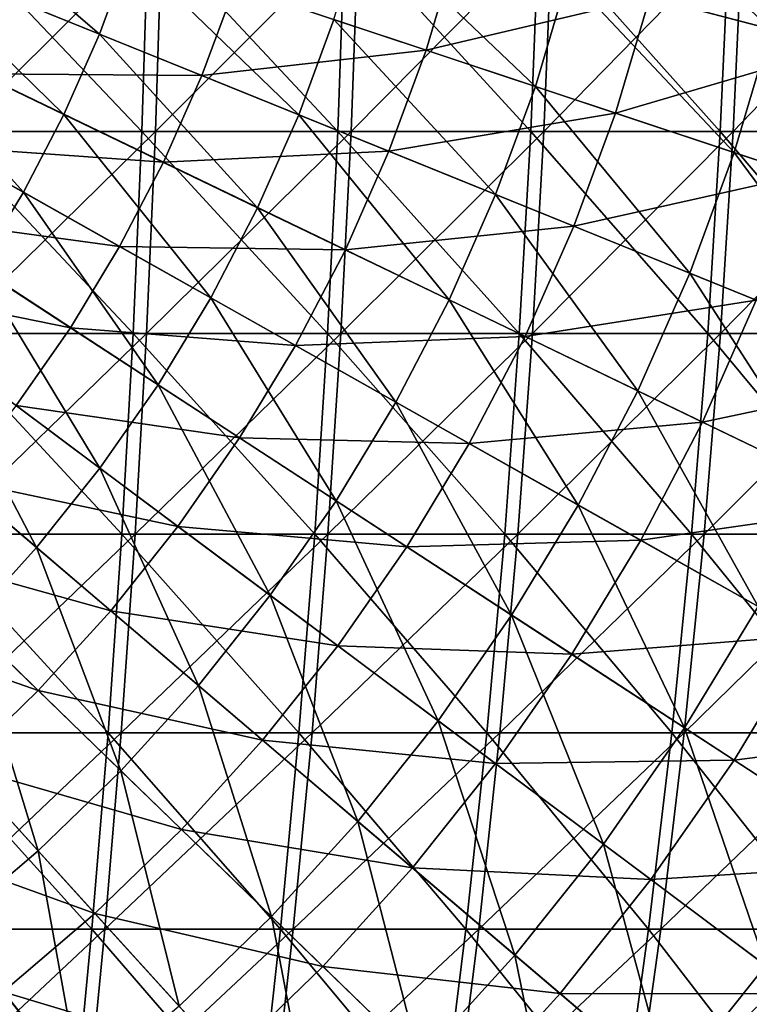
# Model space of a CAD drawing. Header units: millimetres. Extents: x -80 to 80, y -80 to 80.
# Tile 121 of 170: x 20 to 33, y -25 to -9. Entities that reach past the tile are written whole.
import ezdxf

# ---------------------------------------------------------------- set-up
doc = ezdxf.new("R2010")
doc.units = ezdxf.units.MM
doc.header["$LTSCALE"] = 13.670324
for name, color, linetype in [('1', 7, 'CONTINUOUS'), ('11', 7, 'CONTINUOUS'), ('2', 7, 'CONTINUOUS'), ('3', 7, 'CONTINUOUS')]:
    doc.layers.add(name, color=color, linetype=linetype)

msp = doc.modelspace()

# ---------------------------------------------------------------- linework, layer by layer
at = {"layer": '1', "color": 7, "linetype": 'Continuous'}
for points in [[(22.637, -10.442, 76.017), (22.745, -6.972, 76.381), (19.249, -10.442, 76.944), (22.637, -10.442, 76.017)], [(19.249, -10.442, 76.944), (22.745, -6.972, 76.381), (19.341, -6.972, 77.313), (19.249, -10.442, 76.944)], [(25.98, -10.442, 74.94), (26.105, -6.972, 75.299), (22.637, -10.442, 76.017), (25.98, -10.442, 74.94)], [(22.637, -10.442, 76.017), (26.105, -6.972, 75.299), (22.745, -6.972, 76.381), (22.637, -10.442, 76.017)], [(29.273, -10.442, 73.716), (29.413, -6.972, 74.069), (25.98, -10.442, 74.94), (29.273, -10.442, 73.716)], [(25.98, -10.442, 74.94), (29.413, -6.972, 74.069), (26.105, -6.972, 75.299), (25.98, -10.442, 74.94)], [(32.508, -10.442, 72.348), (32.664, -6.972, 72.694), (29.273, -10.442, 73.716), (32.508, -10.442, 72.348)], [(29.273, -10.442, 73.716), (32.664, -6.972, 72.694), (29.413, -6.972, 74.069), (29.273, -10.442, 73.716)], [(35.68, -10.442, 70.837), (35.851, -6.972, 71.177), (32.508, -10.442, 72.348), (35.68, -10.442, 70.837)], [(32.508, -10.442, 72.348), (35.851, -6.972, 71.177), (32.664, -6.972, 72.694), (32.508, -10.442, 72.348)], [(22.485, -13.892, 75.508), (22.637, -10.442, 76.017), (19.12, -13.892, 76.429), (22.485, -13.892, 75.508)], [(19.12, -13.892, 76.429), (22.637, -10.442, 76.017), (19.249, -10.442, 76.944), (19.12, -13.892, 76.429)], [(25.806, -13.892, 74.438), (25.98, -10.442, 74.94), (22.485, -13.892, 75.508), (25.806, -13.892, 74.438)], [(22.485, -13.892, 75.508), (25.98, -10.442, 74.94), (22.637, -10.442, 76.017), (22.485, -13.892, 75.508)], [(29.077, -13.892, 73.223), (29.273, -10.442, 73.716), (25.806, -13.892, 74.438), (29.077, -13.892, 73.223)], [(25.806, -13.892, 74.438), (29.273, -10.442, 73.716), (25.98, -10.442, 74.94), (25.806, -13.892, 74.438)], [(32.291, -13.892, 71.863), (32.508, -10.442, 72.348), (29.077, -13.892, 73.223), (32.291, -13.892, 71.863)], [(29.077, -13.892, 73.223), (32.508, -10.442, 72.348), (29.273, -10.442, 73.716), (29.077, -13.892, 73.223)], [(35.441, -13.892, 70.363), (35.68, -10.442, 70.837), (32.291, -13.892, 71.863), (35.441, -13.892, 70.363)], [(32.291, -13.892, 71.863), (35.68, -10.442, 70.837), (32.508, -10.442, 72.348), (32.291, -13.892, 71.863)], [(22.291, -17.315, 74.855), (22.485, -13.892, 75.508), (18.955, -17.315, 75.769), (22.291, -17.315, 74.855)], [(18.955, -17.315, 75.769), (22.485, -13.892, 75.508), (19.12, -13.892, 76.429), (18.955, -17.315, 75.769)], [(25.583, -17.315, 73.795), (25.806, -13.892, 74.438), (22.291, -17.315, 74.855), (25.583, -17.315, 73.795)], [(22.291, -17.315, 74.855), (25.806, -13.892, 74.438), (22.485, -13.892, 75.508), (22.291, -17.315, 74.855)], [(28.826, -17.315, 72.59), (29.077, -13.892, 73.223), (25.583, -17.315, 73.795), (28.826, -17.315, 72.59)], [(25.583, -17.315, 73.795), (29.077, -13.892, 73.223), (25.806, -13.892, 74.438), (25.583, -17.315, 73.795)], [(32.012, -17.315, 71.242), (32.291, -13.892, 71.863), (28.826, -17.315, 72.59), (32.012, -17.315, 71.242)], [(28.826, -17.315, 72.59), (32.291, -13.892, 71.863), (29.077, -13.892, 73.223), (28.826, -17.315, 72.59)], [(35.135, -17.315, 69.755), (35.441, -13.892, 70.363), (32.012, -17.315, 71.242), (35.135, -17.315, 69.755)], [(32.012, -17.315, 71.242), (35.441, -13.892, 70.363), (32.291, -13.892, 71.863), (32.012, -17.315, 71.242)], [(22.054, -20.706, 74.06), (22.291, -17.315, 74.855), (18.753, -20.706, 74.964), (22.054, -20.706, 74.06)], [(18.753, -20.706, 74.964), (22.291, -17.315, 74.855), (18.955, -17.315, 75.769), (18.753, -20.706, 74.964)], [(25.312, -20.706, 73.011), (25.583, -17.315, 73.795), (22.054, -20.706, 74.06), (25.312, -20.706, 73.011)], [(22.054, -20.706, 74.06), (25.583, -17.315, 73.795), (22.291, -17.315, 74.855), (22.054, -20.706, 74.06)], [(28.52, -20.706, 71.819), (28.826, -17.315, 72.59), (25.312, -20.706, 73.011), (28.52, -20.706, 71.819)], [(25.312, -20.706, 73.011), (28.826, -17.315, 72.59), (25.583, -17.315, 73.795), (25.312, -20.706, 73.011)], [(31.672, -20.706, 70.485), (32.012, -17.315, 71.242), (28.52, -20.706, 71.819), (31.672, -20.706, 70.485)], [(28.52, -20.706, 71.819), (32.012, -17.315, 71.242), (28.826, -17.315, 72.59), (28.52, -20.706, 71.819)], [(34.761, -20.706, 69.014), (35.135, -17.315, 69.755), (31.672, -20.706, 70.485), (34.761, -20.706, 69.014)], [(31.672, -20.706, 70.485), (35.135, -17.315, 69.755), (32.012, -17.315, 71.242), (31.672, -20.706, 70.485)], [(21.775, -24.056, 73.124), (22.054, -20.706, 74.06), (18.516, -24.056, 74.016), (21.775, -24.056, 73.124)], [(18.516, -24.056, 74.016), (22.054, -20.706, 74.06), (18.753, -20.706, 74.964), (18.516, -24.056, 74.016)], [(24.992, -24.056, 72.088), (25.312, -20.706, 73.011), (21.775, -24.056, 73.124), (24.992, -24.056, 72.088)], [(21.775, -24.056, 73.124), (25.312, -20.706, 73.011), (22.054, -20.706, 74.06), (21.775, -24.056, 73.124)], [(28.159, -24.056, 70.911), (28.52, -20.706, 71.819), (24.992, -24.056, 72.088), (28.159, -24.056, 70.911)], [(24.992, -24.056, 72.088), (28.52, -20.706, 71.819), (25.312, -20.706, 73.011), (24.992, -24.056, 72.088)], [(31.271, -24.056, 69.595), (31.672, -20.706, 70.485), (28.159, -24.056, 70.911), (31.271, -24.056, 69.595)], [(28.159, -24.056, 70.911), (31.672, -20.706, 70.485), (28.52, -20.706, 71.819), (28.159, -24.056, 70.911)], [(34.322, -24.056, 68.142), (34.761, -20.706, 69.014), (31.271, -24.056, 69.595), (34.322, -24.056, 68.142)], [(31.271, -24.056, 69.595), (34.761, -20.706, 69.014), (31.672, -20.706, 70.485), (31.271, -24.056, 69.595)], [(21.455, -27.362, 72.049), (21.775, -24.056, 73.124), (18.244, -27.362, 72.928), (21.455, -27.362, 72.049)], [(18.244, -27.362, 72.928), (21.775, -24.056, 73.124), (18.516, -24.056, 74.016), (18.244, -27.362, 72.928)], [(24.624, -27.362, 71.028), (24.992, -24.056, 72.088), (21.455, -27.362, 72.049), (24.624, -27.362, 71.028)], [(21.455, -27.362, 72.049), (24.992, -24.056, 72.088), (21.775, -24.056, 73.124), (21.455, -27.362, 72.049)], [(27.745, -27.362, 69.868), (28.159, -24.056, 70.911), (24.624, -27.362, 71.028), (27.745, -27.362, 69.868)], [(24.624, -27.362, 71.028), (28.159, -24.056, 70.911), (24.992, -24.056, 72.088), (24.624, -27.362, 71.028)], [(30.811, -27.362, 68.571), (31.271, -24.056, 69.595), (27.745, -27.362, 69.868), (30.811, -27.362, 68.571)], [(27.745, -27.362, 69.868), (31.271, -24.056, 69.595), (28.159, -24.056, 70.911), (27.745, -27.362, 69.868)], [(33.817, -27.362, 67.14), (34.322, -24.056, 68.142), (30.811, -27.362, 68.571), (33.817, -27.362, 67.14)], [(30.811, -27.362, 68.571), (34.322, -24.056, 68.142), (31.271, -24.056, 69.595), (30.811, -27.362, 68.571)]]:
    msp.add_3dface(points, dxfattribs=at)
at = {"layer": '11', "color": 42, "linetype": 'Continuous', "true_color": 0xd9ad06}
for points in [[(30.126, -5.867, 73.797), (33.15, -8.693, 72.496), (29.688, -7.785, 73.797), (30.126, -5.867, 73.797)], [(33.639, -6.551, 72.496), (33.15, -8.693, 72.496), (30.126, -5.867, 73.797), (33.639, -6.551, 72.496)], [(18.678, -6.201, 76.814), (21.681, -8.778, 75.957), (18.242, -7.385, 76.814), (18.678, -6.201, 76.814)], [(22.199, -7.371, 75.957), (21.681, -8.778, 75.957), (18.678, -6.201, 76.814), (22.199, -7.371, 75.957)], [(26.178, -6.865, 74.951), (29.128, -9.671, 73.797), (25.685, -8.528, 74.951), (26.178, -6.865, 74.951)], [(29.688, -7.785, 73.797), (29.128, -9.671, 73.797), (26.178, -6.865, 74.951), (29.688, -7.785, 73.797)], [(18.242, -7.385, 76.814), (21.074, -10.149, 75.957), (17.732, -8.539, 76.814), (18.242, -7.385, 76.814)], [(21.681, -8.778, 75.957), (21.074, -10.149, 75.957), (18.242, -7.385, 76.814), (21.681, -8.778, 75.957)], [(22.199, -7.371, 75.957), (25.085, -10.156, 74.951), (21.681, -8.778, 75.957), (22.199, -7.371, 75.957)], [(25.685, -8.528, 74.951), (25.085, -10.156, 74.951), (22.199, -7.371, 75.957), (25.685, -8.528, 74.951)], [(29.688, -7.785, 73.797), (32.525, -10.799, 72.496), (29.128, -9.671, 73.797), (29.688, -7.785, 73.797)], [(33.15, -8.693, 72.496), (32.525, -10.799, 72.496), (29.688, -7.785, 73.797), (33.15, -8.693, 72.496)], [(17.732, -8.539, 76.814), (20.381, -11.478, 75.957), (17.148, -9.658, 76.814), (17.732, -8.539, 76.814)], [(21.074, -10.149, 75.957), (20.381, -11.478, 75.957), (17.732, -8.539, 76.814), (21.074, -10.149, 75.957)], [(25.685, -8.528, 74.951), (28.449, -11.518, 73.797), (25.085, -10.156, 74.951), (25.685, -8.528, 74.951)], [(29.128, -9.671, 73.797), (28.449, -11.518, 73.797), (25.685, -8.528, 74.951), (29.128, -9.671, 73.797)], [(33.15, -8.693, 72.496), (35.869, -11.909, 71.053), (32.525, -10.799, 72.496), (33.15, -8.693, 72.496)], [(21.681, -8.778, 75.957), (24.383, -11.742, 74.951), (21.074, -10.149, 75.957), (21.681, -8.778, 75.957)], [(25.085, -10.156, 74.951), (24.383, -11.742, 74.951), (21.681, -8.778, 75.957), (25.085, -10.156, 74.951)], [(20.381, -11.478, 75.957), (19.604, -12.76, 75.957), (17.148, -9.658, 76.814), (20.381, -11.478, 75.957)], [(29.128, -9.671, 73.797), (31.767, -12.861, 72.496), (28.449, -11.518, 73.797), (29.128, -9.671, 73.797)], [(32.525, -10.799, 72.496), (31.767, -12.861, 72.496), (29.128, -9.671, 73.797), (32.525, -10.799, 72.496)], [(21.074, -10.149, 75.957), (23.581, -13.28, 74.951), (20.381, -11.478, 75.957), (21.074, -10.149, 75.957)], [(24.383, -11.742, 74.951), (23.581, -13.28, 74.951), (21.074, -10.149, 75.957), (24.383, -11.742, 74.951)], [(25.085, -10.156, 74.951), (27.653, -13.317, 73.797), (24.383, -11.742, 74.951), (25.085, -10.156, 74.951)], [(28.449, -11.518, 73.797), (27.653, -13.317, 73.797), (25.085, -10.156, 74.951), (28.449, -11.518, 73.797)], [(32.525, -10.799, 72.496), (35.033, -14.183, 71.053), (31.767, -12.861, 72.496), (32.525, -10.799, 72.496)], [(35.869, -11.909, 71.053), (35.033, -14.183, 71.053), (32.525, -10.799, 72.496), (35.869, -11.909, 71.053)], [(20.381, -11.478, 75.957), (22.681, -14.764, 74.951), (19.604, -12.76, 75.957), (20.381, -11.478, 75.957)], [(23.581, -13.28, 74.951), (22.681, -14.764, 74.951), (20.381, -11.478, 75.957), (23.581, -13.28, 74.951)], [(28.449, -11.518, 73.797), (30.877, -14.87, 72.496), (27.653, -13.317, 73.797), (28.449, -11.518, 73.797)], [(31.767, -12.861, 72.496), (30.877, -14.87, 72.496), (28.449, -11.518, 73.797), (31.767, -12.861, 72.496)], [(24.383, -11.742, 74.951), (26.743, -15.061, 73.797), (23.581, -13.28, 74.951), (24.383, -11.742, 74.951)], [(27.653, -13.317, 73.797), (26.743, -15.061, 73.797), (24.383, -11.742, 74.951), (27.653, -13.317, 73.797)], [(19.604, -12.76, 75.957), (21.689, -16.187, 74.951), (18.746, -13.99, 75.957), (19.604, -12.76, 75.957)], [(22.681, -14.764, 74.951), (21.689, -16.187, 74.951), (19.604, -12.76, 75.957), (22.681, -14.764, 74.951)], [(31.767, -12.861, 72.496), (34.052, -16.399, 71.053), (30.877, -14.87, 72.496), (31.767, -12.861, 72.496)], [(35.033, -14.183, 71.053), (34.052, -16.399, 71.053), (31.767, -12.861, 72.496), (35.033, -14.183, 71.053)], [(23.581, -13.28, 74.951), (25.723, -16.744, 73.797), (22.681, -14.764, 74.951), (23.581, -13.28, 74.951)], [(26.743, -15.061, 73.797), (25.723, -16.744, 73.797), (23.581, -13.28, 74.951), (26.743, -15.061, 73.797)], [(27.653, -13.317, 73.797), (29.861, -16.817, 72.496), (26.743, -15.061, 73.797), (27.653, -13.317, 73.797)], [(30.877, -14.87, 72.496), (29.861, -16.817, 72.496), (27.653, -13.317, 73.797), (30.877, -14.87, 72.496)], [(18.746, -13.99, 75.957), (20.607, -17.543, 74.951), (17.811, -15.163, 75.957), (18.746, -13.99, 75.957)], [(21.689, -16.187, 74.951), (20.607, -17.543, 74.951), (18.746, -13.99, 75.957), (21.689, -16.187, 74.951)], [(22.681, -14.764, 74.951), (24.597, -18.357, 73.797), (21.689, -16.187, 74.951), (22.681, -14.764, 74.951)], [(25.723, -16.744, 73.797), (24.597, -18.357, 73.797), (22.681, -14.764, 74.951), (25.723, -16.744, 73.797)], [(30.877, -14.87, 72.496), (32.931, -18.547, 71.053), (29.861, -16.817, 72.496), (30.877, -14.87, 72.496)], [(34.052, -16.399, 71.053), (32.931, -18.547, 71.053), (30.877, -14.87, 72.496), (34.052, -16.399, 71.053)], [(26.743, -15.061, 73.797), (28.722, -18.696, 72.496), (25.723, -16.744, 73.797), (26.743, -15.061, 73.797)], [(29.861, -16.817, 72.496), (28.722, -18.696, 72.496), (26.743, -15.061, 73.797), (29.861, -16.817, 72.496)], [(20.607, -17.543, 74.951), (19.441, -18.827, 74.951), (17.811, -15.163, 75.957), (20.607, -17.543, 74.951)], [(21.689, -16.187, 74.951), (23.37, -19.895, 73.797), (20.607, -17.543, 74.951), (21.689, -16.187, 74.951)], [(24.597, -18.357, 73.797), (23.37, -19.895, 73.797), (21.689, -16.187, 74.951), (24.597, -18.357, 73.797)], [(25.723, -16.744, 73.797), (27.465, -20.498, 72.496), (24.597, -18.357, 73.797), (25.723, -16.744, 73.797)], [(28.722, -18.696, 72.496), (27.465, -20.498, 72.496), (25.723, -16.744, 73.797), (28.722, -18.696, 72.496)], [(29.861, -16.817, 72.496), (31.675, -20.618, 71.053), (28.722, -18.696, 72.496), (29.861, -16.817, 72.496)], [(32.931, -18.547, 71.053), (31.675, -20.618, 71.053), (29.861, -16.817, 72.496), (32.931, -18.547, 71.053)], [(20.607, -17.543, 74.951), (22.048, -21.352, 73.797), (19.441, -18.827, 74.951), (20.607, -17.543, 74.951)], [(23.37, -19.895, 73.797), (22.048, -21.352, 73.797), (20.607, -17.543, 74.951), (23.37, -19.895, 73.797)], [(24.597, -18.357, 73.797), (26.096, -22.216, 72.496), (23.37, -19.895, 73.797), (24.597, -18.357, 73.797)], [(27.465, -20.498, 72.496), (26.096, -22.216, 72.496), (24.597, -18.357, 73.797), (27.465, -20.498, 72.496)], [(32.931, -18.547, 71.053), (34.577, -22.507, 69.467), (31.675, -20.618, 71.053), (32.931, -18.547, 71.053)], [(28.722, -18.696, 72.496), (30.289, -22.605, 71.053), (27.465, -20.498, 72.496), (28.722, -18.696, 72.496)], [(31.675, -20.618, 71.053), (30.289, -22.605, 71.053), (28.722, -18.696, 72.496), (31.675, -20.618, 71.053)], [(19.441, -18.827, 74.951), (20.634, -22.721, 73.797), (18.195, -20.034, 74.951), (19.441, -18.827, 74.951)], [(22.048, -21.352, 73.797), (20.634, -22.721, 73.797), (19.441, -18.827, 74.951), (22.048, -21.352, 73.797)], [(23.37, -19.895, 73.797), (24.619, -23.842, 72.496), (22.048, -21.352, 73.797), (23.37, -19.895, 73.797)], [(26.096, -22.216, 72.496), (24.619, -23.842, 72.496), (23.37, -19.895, 73.797), (26.096, -22.216, 72.496)], [(20.634, -22.721, 73.797), (19.136, -23.996, 73.797), (18.195, -20.034, 74.951), (20.634, -22.721, 73.797)], [(27.465, -20.498, 72.496), (28.779, -24.5, 71.053), (26.096, -22.216, 72.496), (27.465, -20.498, 72.496)], [(30.289, -22.605, 71.053), (28.779, -24.5, 71.053), (27.465, -20.498, 72.496), (30.289, -22.605, 71.053)], [(31.675, -20.618, 71.053), (33.064, -24.676, 69.467), (30.289, -22.605, 71.053), (31.675, -20.618, 71.053)], [(34.577, -22.507, 69.467), (33.064, -24.676, 69.467), (31.675, -20.618, 71.053), (34.577, -22.507, 69.467)], [(22.048, -21.352, 73.797), (23.041, -25.37, 72.496), (20.634, -22.721, 73.797), (22.048, -21.352, 73.797)], [(24.619, -23.842, 72.496), (23.041, -25.37, 72.496), (22.048, -21.352, 73.797), (24.619, -23.842, 72.496)], [(26.096, -22.216, 72.496), (27.15, -26.293, 71.053), (24.619, -23.842, 72.496), (26.096, -22.216, 72.496)], [(28.779, -24.5, 71.053), (27.15, -26.293, 71.053), (26.096, -22.216, 72.496), (28.779, -24.5, 71.053)], [(30.289, -22.605, 71.053), (31.415, -26.744, 69.467), (28.779, -24.5, 71.053), (30.289, -22.605, 71.053)], [(33.064, -24.676, 69.467), (31.415, -26.744, 69.467), (30.289, -22.605, 71.053), (33.064, -24.676, 69.467)], [(20.634, -22.721, 73.797), (21.368, -26.794, 72.496), (19.136, -23.996, 73.797), (20.634, -22.721, 73.797)], [(23.041, -25.37, 72.496), (21.368, -26.794, 72.496), (20.634, -22.721, 73.797), (23.041, -25.37, 72.496)], [(24.619, -23.842, 72.496), (25.409, -27.979, 71.053), (23.041, -25.37, 72.496), (24.619, -23.842, 72.496)], [(27.15, -26.293, 71.053), (25.409, -27.979, 71.053), (24.619, -23.842, 72.496), (27.15, -26.293, 71.053)], [(21.368, -26.794, 72.496), (19.607, -28.108, 72.496), (19.136, -23.996, 73.797), (21.368, -26.794, 72.496)], [(28.779, -24.5, 71.053), (29.637, -28.702, 69.467), (27.15, -26.293, 71.053), (28.779, -24.5, 71.053)], [(31.415, -26.744, 69.467), (29.637, -28.702, 69.467), (28.779, -24.5, 71.053), (31.415, -26.744, 69.467)], [(33.064, -24.676, 69.467), (35.489, -27.093, 67.745), (31.415, -26.744, 69.467), (33.064, -24.676, 69.467)]]:
    msp.add_3dface(points, dxfattribs=at)
at = {"layer": '2', "color": 7, "linetype": 'Continuous'}
for points in [[(19.105, -6.972, -77.372), (22.405, -10.442, -76.085), (19.014, -10.442, -77.003), (19.105, -6.972, -77.372)], [(22.512, -6.972, -76.45), (22.405, -10.442, -76.085), (19.105, -6.972, -77.372), (22.512, -6.972, -76.45)], [(22.512, -6.972, -76.45), (25.751, -10.442, -75.019), (22.405, -10.442, -76.085), (22.512, -6.972, -76.45)], [(25.875, -6.972, -75.378), (25.751, -10.442, -75.019), (22.512, -6.972, -76.45), (25.875, -6.972, -75.378)], [(25.875, -6.972, -75.378), (29.048, -10.442, -73.805), (25.751, -10.442, -75.019), (25.875, -6.972, -75.378)], [(29.187, -6.972, -74.159), (29.048, -10.442, -73.805), (25.875, -6.972, -75.378), (29.187, -6.972, -74.159)], [(29.187, -6.972, -74.159), (32.287, -10.442, -72.446), (29.048, -10.442, -73.805), (29.187, -6.972, -74.159)], [(32.442, -6.972, -72.794), (32.287, -10.442, -72.446), (29.187, -6.972, -74.159), (32.442, -6.972, -72.794)], [(32.442, -6.972, -72.794), (35.463, -10.442, -70.946), (32.287, -10.442, -72.446), (32.442, -6.972, -72.794)], [(35.633, -6.972, -71.286), (35.463, -10.442, -70.946), (32.442, -6.972, -72.794), (35.633, -6.972, -71.286)], [(19.014, -10.442, -77.003), (22.255, -13.892, -75.576), (18.886, -13.892, -76.487), (19.014, -10.442, -77.003)], [(22.405, -10.442, -76.085), (22.255, -13.892, -75.576), (19.014, -10.442, -77.003), (22.405, -10.442, -76.085)], [(22.405, -10.442, -76.085), (25.579, -13.892, -74.517), (22.255, -13.892, -75.576), (22.405, -10.442, -76.085)], [(25.751, -10.442, -75.019), (25.579, -13.892, -74.517), (22.405, -10.442, -76.085), (25.751, -10.442, -75.019)], [(25.751, -10.442, -75.019), (28.853, -13.892, -73.311), (25.579, -13.892, -74.517), (25.751, -10.442, -75.019)], [(29.048, -10.442, -73.805), (28.853, -13.892, -73.311), (25.751, -10.442, -75.019), (29.048, -10.442, -73.805)], [(29.048, -10.442, -73.805), (32.071, -13.892, -71.962), (28.853, -13.892, -73.311), (29.048, -10.442, -73.805)], [(32.287, -10.442, -72.446), (32.071, -13.892, -71.962), (29.048, -10.442, -73.805), (32.287, -10.442, -72.446)], [(32.287, -10.442, -72.446), (35.226, -13.892, -70.471), (32.071, -13.892, -71.962), (32.287, -10.442, -72.446)], [(35.463, -10.442, -70.946), (35.226, -13.892, -70.471), (32.287, -10.442, -72.446), (35.463, -10.442, -70.946)], [(18.886, -13.892, -76.487), (22.062, -17.315, -74.923), (18.723, -17.315, -75.826), (18.886, -13.892, -76.487)], [(22.255, -13.892, -75.576), (22.062, -17.315, -74.923), (18.886, -13.892, -76.487), (22.255, -13.892, -75.576)], [(22.255, -13.892, -75.576), (25.358, -17.315, -73.873), (22.062, -17.315, -74.923), (22.255, -13.892, -75.576)], [(25.579, -13.892, -74.517), (25.358, -17.315, -73.873), (22.255, -13.892, -75.576), (25.579, -13.892, -74.517)], [(25.579, -13.892, -74.517), (28.604, -17.315, -72.677), (25.358, -17.315, -73.873), (25.579, -13.892, -74.517)], [(28.853, -13.892, -73.311), (28.604, -17.315, -72.677), (25.579, -13.892, -74.517), (28.853, -13.892, -73.311)], [(28.853, -13.892, -73.311), (31.794, -17.315, -71.34), (28.604, -17.315, -72.677), (28.853, -13.892, -73.311)], [(32.071, -13.892, -71.962), (31.794, -17.315, -71.34), (28.853, -13.892, -73.311), (32.071, -13.892, -71.962)], [(32.071, -13.892, -71.962), (34.921, -17.315, -69.862), (31.794, -17.315, -71.34), (32.071, -13.892, -71.962)], [(35.226, -13.892, -70.471), (34.921, -17.315, -69.862), (32.071, -13.892, -71.962), (35.226, -13.892, -70.471)], [(18.723, -17.315, -75.826), (21.828, -20.706, -74.127), (18.524, -20.706, -75.021), (18.723, -17.315, -75.826)], [(22.062, -17.315, -74.923), (21.828, -20.706, -74.127), (18.723, -17.315, -75.826), (22.062, -17.315, -74.923)], [(22.062, -17.315, -74.923), (25.089, -20.706, -73.088), (21.828, -20.706, -74.127), (22.062, -17.315, -74.923)], [(25.358, -17.315, -73.873), (25.089, -20.706, -73.088), (22.062, -17.315, -74.923), (25.358, -17.315, -73.873)], [(25.358, -17.315, -73.873), (28.3, -20.706, -71.905), (25.089, -20.706, -73.088), (25.358, -17.315, -73.873)], [(28.604, -17.315, -72.677), (28.3, -20.706, -71.905), (25.358, -17.315, -73.873), (28.604, -17.315, -72.677)], [(28.604, -17.315, -72.677), (31.456, -20.706, -70.582), (28.3, -20.706, -71.905), (28.604, -17.315, -72.677)], [(31.794, -17.315, -71.34), (31.456, -20.706, -70.582), (28.604, -17.315, -72.677), (31.794, -17.315, -71.34)], [(31.794, -17.315, -71.34), (34.551, -20.706, -69.12), (31.456, -20.706, -70.582), (31.794, -17.315, -71.34)], [(34.921, -17.315, -69.862), (34.551, -20.706, -69.12), (31.794, -17.315, -71.34), (34.921, -17.315, -69.862)], [(18.524, -20.706, -75.021), (21.552, -24.056, -73.19), (18.29, -24.056, -74.073), (18.524, -20.706, -75.021)], [(21.828, -20.706, -74.127), (21.552, -24.056, -73.19), (18.524, -20.706, -75.021), (21.828, -20.706, -74.127)], [(21.828, -20.706, -74.127), (24.772, -24.056, -72.164), (21.552, -24.056, -73.19), (21.828, -20.706, -74.127)], [(25.089, -20.706, -73.088), (24.772, -24.056, -72.164), (21.828, -20.706, -74.127), (25.089, -20.706, -73.088)], [(25.089, -20.706, -73.088), (27.942, -24.056, -70.997), (24.772, -24.056, -72.164), (25.089, -20.706, -73.088)], [(28.3, -20.706, -71.905), (27.942, -24.056, -70.997), (25.089, -20.706, -73.088), (28.3, -20.706, -71.905)], [(28.3, -20.706, -71.905), (31.059, -24.056, -69.69), (27.942, -24.056, -70.997), (28.3, -20.706, -71.905)], [(31.456, -20.706, -70.582), (31.059, -24.056, -69.69), (28.3, -20.706, -71.905), (31.456, -20.706, -70.582)], [(31.456, -20.706, -70.582), (34.114, -24.056, -68.246), (31.059, -24.056, -69.69), (31.456, -20.706, -70.582)], [(34.551, -20.706, -69.12), (34.114, -24.056, -68.246), (31.456, -20.706, -70.582), (34.551, -20.706, -69.12)], [(18.29, -24.056, -74.073), (21.235, -27.362, -72.114), (18.021, -27.362, -72.983), (18.29, -24.056, -74.073)], [(21.552, -24.056, -73.19), (21.235, -27.362, -72.114), (18.29, -24.056, -74.073), (21.552, -24.056, -73.19)], [(21.552, -24.056, -73.19), (24.407, -27.362, -71.103), (21.235, -27.362, -72.114), (21.552, -24.056, -73.19)], [(24.772, -24.056, -72.164), (24.407, -27.362, -71.103), (21.552, -24.056, -73.19), (24.772, -24.056, -72.164)], [(24.772, -24.056, -72.164), (27.532, -27.362, -69.953), (24.407, -27.362, -71.103), (24.772, -24.056, -72.164)], [(27.942, -24.056, -70.997), (27.532, -27.362, -69.953), (24.772, -24.056, -72.164), (27.942, -24.056, -70.997)], [(27.942, -24.056, -70.997), (30.602, -27.362, -68.665), (27.532, -27.362, -69.953), (27.942, -24.056, -70.997)], [(31.059, -24.056, -69.69), (30.602, -27.362, -68.665), (27.942, -24.056, -70.997), (31.059, -24.056, -69.69)], [(31.059, -24.056, -69.69), (33.612, -27.362, -67.243), (30.602, -27.362, -68.665), (31.059, -24.056, -69.69)], [(34.114, -24.056, -68.246), (33.612, -27.362, -67.243), (31.059, -24.056, -69.69), (34.114, -24.056, -68.246)]]:
    msp.add_3dface(points, dxfattribs=at)
at = {"layer": '3', "color": 42, "linetype": 'Continuous', "true_color": 0xd9ad06}
for points in [[(34.841, -6.785, 73.037), (31.083, -8.151, 74.302), (34.334, -9.004, 73.037), (34.841, -6.785, 73.037)], [(27.787, -7.287, 75.438), (23.991, -7.966, 76.445), (27.263, -9.052, 75.438), (27.787, -7.287, 75.438)], [(27.787, -7.287, 75.438), (27.263, -9.052, 75.438), (31.083, -8.151, 74.302), (27.787, -7.287, 75.438)], [(23.991, -7.966, 76.445), (20.203, -8.179, 77.321), (23.432, -9.486, 76.445), (23.991, -7.966, 76.445)], [(23.991, -7.966, 76.445), (23.432, -9.486, 76.445), (27.263, -9.052, 75.438), (23.991, -7.966, 76.445)], [(20.203, -8.179, 77.321), (19.637, -9.457, 77.321), (23.432, -9.486, 76.445), (20.203, -8.179, 77.321)], [(31.083, -8.151, 74.302), (27.263, -9.052, 75.438), (30.497, -10.126, 74.302), (31.083, -8.151, 74.302)], [(31.083, -8.151, 74.302), (30.497, -10.126, 74.302), (34.334, -9.004, 73.037), (31.083, -8.151, 74.302)], [(27.263, -9.052, 75.438), (23.432, -9.486, 76.445), (26.627, -10.78, 75.438), (27.263, -9.052, 75.438)], [(27.263, -9.052, 75.438), (26.627, -10.78, 75.438), (30.497, -10.126, 74.302), (27.263, -9.052, 75.438)], [(34.334, -9.004, 73.037), (30.497, -10.126, 74.302), (33.687, -11.185, 73.037), (34.334, -9.004, 73.037)], [(19.637, -9.457, 77.321), (18.991, -10.696, 77.321), (22.776, -10.968, 76.445), (19.637, -9.457, 77.321)], [(23.432, -9.486, 76.445), (19.637, -9.457, 77.321), (22.776, -10.968, 76.445), (23.432, -9.486, 76.445)], [(23.432, -9.486, 76.445), (22.776, -10.968, 76.445), (26.627, -10.78, 75.438), (23.432, -9.486, 76.445)], [(30.497, -10.126, 74.302), (26.627, -10.78, 75.438), (29.785, -12.059, 74.302), (30.497, -10.126, 74.302)], [(30.497, -10.126, 74.302), (29.785, -12.059, 74.302), (33.687, -11.185, 73.037), (30.497, -10.126, 74.302)], [(18.991, -10.696, 77.321), (18.267, -11.89, 77.321), (22.026, -12.405, 76.445), (18.991, -10.696, 77.321)], [(22.776, -10.968, 76.445), (18.991, -10.696, 77.321), (22.026, -12.405, 76.445), (22.776, -10.968, 76.445)], [(26.627, -10.78, 75.438), (22.776, -10.968, 76.445), (25.882, -12.464, 75.438), (26.627, -10.78, 75.438)], [(26.627, -10.78, 75.438), (25.882, -12.464, 75.438), (29.785, -12.059, 74.302), (26.627, -10.78, 75.438)], [(22.776, -10.968, 76.445), (22.026, -12.405, 76.445), (25.882, -12.464, 75.438), (22.776, -10.968, 76.445)], [(33.687, -11.185, 73.037), (29.785, -12.059, 74.302), (32.901, -13.32, 73.037), (33.687, -11.185, 73.037)], [(18.267, -11.89, 77.321), (17.468, -13.036, 77.321), (21.186, -13.791, 76.445), (18.267, -11.89, 77.321)], [(22.026, -12.405, 76.445), (18.267, -11.89, 77.321), (21.186, -13.791, 76.445), (22.026, -12.405, 76.445)], [(29.785, -12.059, 74.302), (25.882, -12.464, 75.438), (28.951, -13.942, 74.302), (29.785, -12.059, 74.302)], [(29.785, -12.059, 74.302), (28.951, -13.942, 74.302), (32.901, -13.32, 73.037), (29.785, -12.059, 74.302)], [(22.026, -12.405, 76.445), (21.186, -13.791, 76.445), (25.03, -14.097, 75.438), (22.026, -12.405, 76.445)], [(25.882, -12.464, 75.438), (22.026, -12.405, 76.445), (25.03, -14.097, 75.438), (25.882, -12.464, 75.438)], [(25.882, -12.464, 75.438), (25.03, -14.097, 75.438), (28.951, -13.942, 74.302), (25.882, -12.464, 75.438)], [(21.186, -13.791, 76.445), (17.468, -13.036, 77.321), (20.259, -15.12, 76.445), (21.186, -13.791, 76.445)], [(32.901, -13.32, 73.037), (28.951, -13.942, 74.302), (31.98, -15.401, 73.037), (32.901, -13.32, 73.037)], [(32.901, -13.32, 73.037), (31.98, -15.401, 73.037), (35.971, -14.563, 71.647), (32.901, -13.32, 73.037)], [(21.186, -13.791, 76.445), (20.259, -15.12, 76.445), (24.075, -15.671, 75.438), (21.186, -13.791, 76.445)], [(25.03, -14.097, 75.438), (21.186, -13.791, 76.445), (24.075, -15.671, 75.438), (25.03, -14.097, 75.438)], [(28.951, -13.942, 74.302), (25.03, -14.097, 75.438), (27.999, -15.769, 74.302), (28.951, -13.942, 74.302)], [(28.951, -13.942, 74.302), (27.999, -15.769, 74.302), (31.98, -15.401, 73.037), (28.951, -13.942, 74.302)], [(25.03, -14.097, 75.438), (24.075, -15.671, 75.438), (27.999, -15.769, 74.302), (25.03, -14.097, 75.438)], [(35.971, -14.563, 71.647), (31.98, -15.401, 73.037), (34.964, -16.838, 71.647), (35.971, -14.563, 71.647)], [(20.259, -15.12, 76.445), (19.249, -16.387, 76.445), (23.022, -17.182, 75.438), (20.259, -15.12, 76.445)], [(24.075, -15.671, 75.438), (20.259, -15.12, 76.445), (23.022, -17.182, 75.438), (24.075, -15.671, 75.438)], [(31.98, -15.401, 73.037), (27.999, -15.769, 74.302), (30.928, -17.418, 73.037), (31.98, -15.401, 73.037)], [(31.98, -15.401, 73.037), (30.928, -17.418, 73.037), (34.964, -16.838, 71.647), (31.98, -15.401, 73.037)], [(24.075, -15.671, 75.438), (23.022, -17.182, 75.438), (26.931, -17.53, 74.302), (24.075, -15.671, 75.438)], [(27.999, -15.769, 74.302), (24.075, -15.671, 75.438), (26.931, -17.53, 74.302), (27.999, -15.769, 74.302)], [(27.999, -15.769, 74.302), (26.931, -17.53, 74.302), (30.928, -17.418, 73.037), (27.999, -15.769, 74.302)], [(19.249, -16.387, 76.445), (18.159, -17.586, 76.445), (21.874, -18.621, 75.438), (19.249, -16.387, 76.445)], [(23.022, -17.182, 75.438), (19.249, -16.387, 76.445), (21.874, -18.621, 75.438), (23.022, -17.182, 75.438)], [(34.964, -16.838, 71.647), (30.928, -17.418, 73.037), (33.813, -19.043, 71.647), (34.964, -16.838, 71.647)], [(23.022, -17.182, 75.438), (21.874, -18.621, 75.438), (25.752, -19.219, 74.302), (23.022, -17.182, 75.438)], [(26.931, -17.53, 74.302), (23.022, -17.182, 75.438), (25.752, -19.219, 74.302), (26.931, -17.53, 74.302)], [(30.928, -17.418, 73.037), (26.931, -17.53, 74.302), (29.748, -19.364, 73.037), (30.928, -17.418, 73.037)], [(30.928, -17.418, 73.037), (29.748, -19.364, 73.037), (33.813, -19.043, 71.647), (30.928, -17.418, 73.037)], [(18.159, -17.586, 76.445), (16.995, -18.714, 76.445), (20.636, -19.985, 75.438), (18.159, -17.586, 76.445)], [(21.874, -18.621, 75.438), (18.159, -17.586, 76.445), (20.636, -19.985, 75.438), (21.874, -18.621, 75.438)], [(26.931, -17.53, 74.302), (25.752, -19.219, 74.302), (29.748, -19.364, 73.037), (26.931, -17.53, 74.302)], [(21.874, -18.621, 75.438), (20.636, -19.985, 75.438), (24.468, -20.83, 74.302), (21.874, -18.621, 75.438)], [(25.752, -19.219, 74.302), (21.874, -18.621, 75.438), (24.468, -20.83, 74.302), (25.752, -19.219, 74.302)], [(20.636, -19.985, 75.438), (16.995, -18.714, 76.445), (19.313, -21.266, 75.438), (20.636, -19.985, 75.438)], [(33.813, -19.043, 71.647), (29.748, -19.364, 73.037), (32.523, -21.17, 71.647), (33.813, -19.043, 71.647)], [(33.813, -19.043, 71.647), (32.523, -21.17, 71.647), (36.65, -20.641, 70.132), (33.813, -19.043, 71.647)], [(25.752, -19.219, 74.302), (24.468, -20.83, 74.302), (28.446, -21.23, 73.037), (25.752, -19.219, 74.302)], [(29.748, -19.364, 73.037), (25.752, -19.219, 74.302), (28.446, -21.23, 73.037), (29.748, -19.364, 73.037)], [(29.748, -19.364, 73.037), (28.446, -21.23, 73.037), (32.523, -21.17, 71.647), (29.748, -19.364, 73.037)], [(20.636, -19.985, 75.438), (19.313, -21.266, 75.438), (23.083, -22.355, 74.302), (20.636, -19.985, 75.438)], [(24.468, -20.83, 74.302), (20.636, -19.985, 75.438), (23.083, -22.355, 74.302), (24.468, -20.83, 74.302)], [(36.65, -20.641, 70.132), (32.523, -21.17, 71.647), (35.253, -22.947, 70.132), (36.65, -20.641, 70.132)], [(24.468, -20.83, 74.302), (23.083, -22.355, 74.302), (27.028, -23.009, 73.037), (24.468, -20.83, 74.302)], [(28.446, -21.23, 73.037), (24.468, -20.83, 74.302), (27.028, -23.009, 73.037), (28.446, -21.23, 73.037)], [(32.523, -21.17, 71.647), (28.446, -21.23, 73.037), (31.1, -23.211, 71.647), (32.523, -21.17, 71.647)], [(32.523, -21.17, 71.647), (31.1, -23.211, 71.647), (35.253, -22.947, 70.132), (32.523, -21.17, 71.647)], [(19.313, -21.266, 75.438), (17.911, -22.459, 75.438), (21.603, -23.788, 74.302), (19.313, -21.266, 75.438)], [(23.083, -22.355, 74.302), (19.313, -21.266, 75.438), (21.603, -23.788, 74.302), (23.083, -22.355, 74.302)], [(28.446, -21.23, 73.037), (27.028, -23.009, 73.037), (31.1, -23.211, 71.647), (28.446, -21.23, 73.037)], [(21.603, -23.788, 74.302), (17.911, -22.459, 75.438), (20.035, -25.123, 74.302), (21.603, -23.788, 74.302)], [(23.083, -22.355, 74.302), (21.603, -23.788, 74.302), (25.498, -24.693, 73.037), (23.083, -22.355, 74.302)], [(27.028, -23.009, 73.037), (23.083, -22.355, 74.302), (25.498, -24.693, 73.037), (27.028, -23.009, 73.037)], [(27.028, -23.009, 73.037), (25.498, -24.693, 73.037), (29.549, -25.156, 71.647), (27.028, -23.009, 73.037)], [(31.1, -23.211, 71.647), (27.028, -23.009, 73.037), (29.549, -25.156, 71.647), (31.1, -23.211, 71.647)], [(35.253, -22.947, 70.132), (31.1, -23.211, 71.647), (33.71, -25.158, 70.132), (35.253, -22.947, 70.132)], [(31.1, -23.211, 71.647), (29.549, -25.156, 71.647), (33.71, -25.158, 70.132), (31.1, -23.211, 71.647)], [(21.603, -23.788, 74.302), (20.035, -25.123, 74.302), (23.863, -26.276, 73.037), (21.603, -23.788, 74.302)], [(25.498, -24.693, 73.037), (21.603, -23.788, 74.302), (23.863, -26.276, 73.037), (25.498, -24.693, 73.037)], [(25.498, -24.693, 73.037), (23.863, -26.276, 73.037), (27.877, -26.997, 71.647), (25.498, -24.693, 73.037)], [(29.549, -25.156, 71.647), (25.498, -24.693, 73.037), (27.877, -26.997, 71.647), (29.549, -25.156, 71.647)], [(20.035, -25.123, 74.302), (18.384, -26.355, 74.302), (22.131, -27.751, 73.037), (20.035, -25.123, 74.302)], [(23.863, -26.276, 73.037), (20.035, -25.123, 74.302), (22.131, -27.751, 73.037), (23.863, -26.276, 73.037)], [(29.549, -25.156, 71.647), (27.877, -26.997, 71.647), (32.029, -27.267, 70.132), (29.549, -25.156, 71.647)], [(33.71, -25.158, 70.132), (29.549, -25.156, 71.647), (32.029, -27.267, 70.132), (33.71, -25.158, 70.132)], [(33.71, -25.158, 70.132), (32.029, -27.267, 70.132), (35.973, -27.462, 68.497), (33.71, -25.158, 70.132)]]:
    msp.add_3dface(points, dxfattribs=at)

doc.saveas('drawing.dxf')
